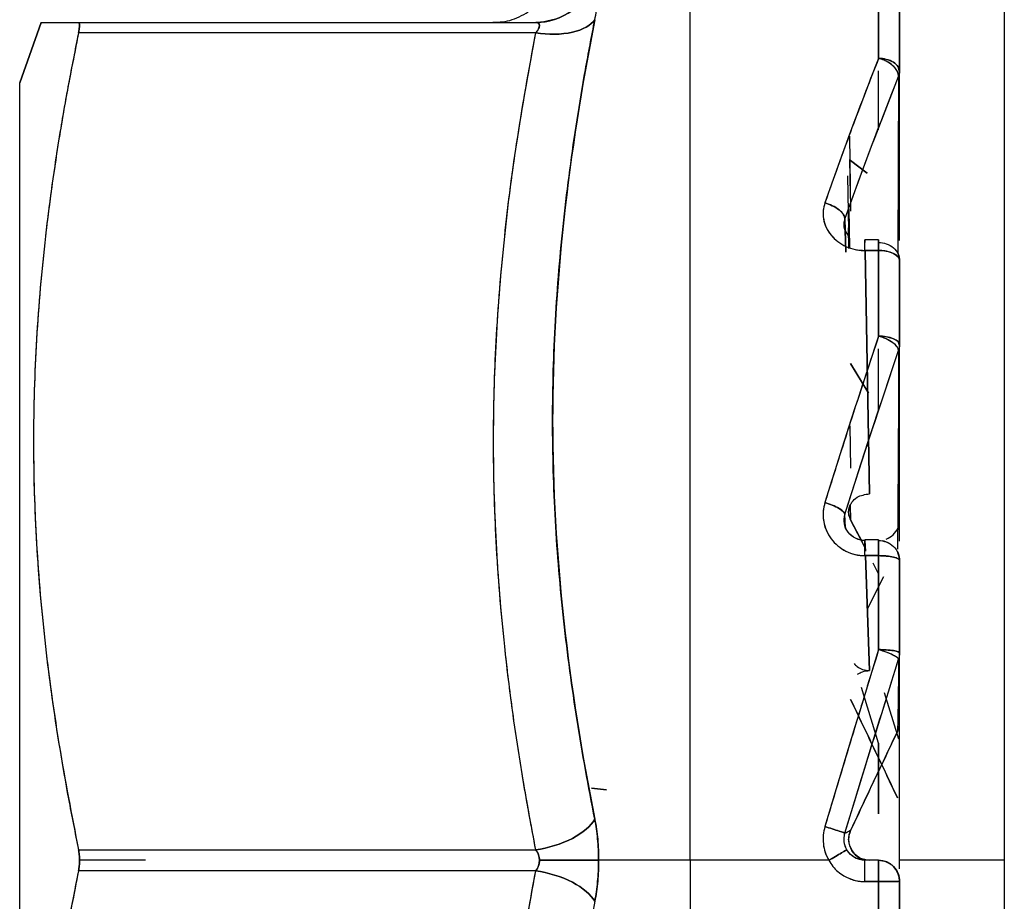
# Model space of a CAD drawing. Header units: millimetres. Extents: x 684 to 1227, y 21 to 405.
# Tile 15 of 28: x 917.71 to 922.41, y 268.92 to 273.13. Entities that reach past the tile are written whole.
import ezdxf

# ---------------------------------------------------------------- set-up
doc = ezdxf.new("R2010")
doc.units = ezdxf.units.MM
doc.header["$LTSCALE"] = 2
doc.layers.add('1轮廓实线层', color=7, linetype='Continuous')

msp = doc.modelspace()

# ---------------------------------------------------------------- linework, layer by layer
at = {"layer": '1轮廓实线层'}
for p, q in [((922.4107, 275.6172), (922.4107, 262.6172)), ((920.9107, 269.1172), (920.9107, 275.1172)), ((921.8107, 273.2873), (921.8107, 272.9459)), ((917.813, 273.1172), (917.7107, 272.8284)), ((917.7107, 272.8284), (917.813, 273.1172)), ((917.9914, 273.1172), (920.1742, 273.1172)), ((917.9914, 273.1172), (920.1742, 273.1172)), ((920.012, 273.1172), (919.9727, 273.1172)), ((920.2679, 273.1327), (920.1855, 273.1138)), ((920.1742, 273.0672), (917.9914, 273.0672)), ((920.1742, 273.0672), (917.9914, 273.0672)), ((921.8107, 272.605), (921.8107, 272.8859)), ((921.9106, 272.8793), (921.9036, 272.906)), ((921.9107, 272.1002), (921.9107, 272.8821)), ((921.9107, 272.0771), (921.9107, 272.8821)), ((921.9062, 272.8587), (921.9032, 272.0121)), ((921.9062, 272.8587), (921.9032, 272.0121)), ((921.6724, 272.5737), (921.6771, 272.2169)), ((921.6721, 272.4629), (921.6742, 272.2947)), ((921.7553, 272.3983), (921.6771, 272.4583)), ((921.6771, 272.4583), (921.7553, 272.3983)), ((921.6629, 272.3847), (921.6684, 272.0378)), ((921.6685, 272.2274), (921.6715, 272.0426)), ((921.65, 272.1782), (921.6536, 272.0202)), ((921.6536, 272.0202), (921.65, 272.1782)), ((921.6684, 272.0378), (921.6668, 272.1368)), ((921.6715, 272.0393), (921.6706, 272.0972)), ((921.8107, 272.0802), (921.7456, 272.0802)), ((921.7456, 272.0287), (921.8107, 272.0287)), ((921.8107, 272.0287), (921.7456, 272.0287)), ((921.7677, 270.8672), (921.7463, 272.0287)), ((921.7463, 272.0287), (921.7677, 270.8672)), ((921.8107, 272.0287), (921.8107, 271.6198)), ((921.9106, 271.5748), (921.9037, 271.5939)), ((921.8107, 271.2592), (921.8107, 271.5598)), ((921.7587, 271.3544), (921.6771, 271.4894)), ((921.6771, 271.4894), (921.763, 271.3473)), ((921.6725, 271.1914), (921.6771, 270.989)), ((921.6528, 270.7059), (921.65, 270.7686)), ((921.6755, 270.8126), (921.6771, 270.7425)), ((921.6771, 270.7425), (921.6755, 270.8126)), ((921.7474, 270.6061), (921.6771, 270.7425)), ((921.6771, 270.7425), (921.7314, 270.6371)), ((921.8107, 270.6473), (921.7456, 270.6473)), ((921.7456, 270.644), (921.7474, 270.5934)), ((921.7456, 270.5717), (921.8107, 270.5717)), ((921.8107, 270.5717), (921.7456, 270.5717)), ((921.7677, 270.0231), (921.7482, 270.5717)), ((921.7482, 270.5717), (921.7677, 270.0231)), ((921.7828, 270.5373), (921.8107, 270.4832)), ((921.8107, 270.5717), (921.8107, 270.1231)), ((921.8339, 270.4699), (921.7572, 270.3182)), ((921.7572, 270.3182), (921.8339, 270.4699)), ((921.8107, 269.6765), (921.7293, 269.9422)), ((921.9107, 269.1172), (921.9107, 269.9261)), ((921.837, 269.9186), (921.9062, 269.6967)), ((921.837, 269.9186), (921.9062, 269.6967)), ((921.8107, 269.339), (921.8107, 269.6765)), ((921.8107, 269.6765), (921.8107, 269.3389)), ((920.5118, 269.4531), (920.4404, 269.4616)), ((920.4404, 269.4616), (920.5118, 269.4531)), ((917.9914, 269.1672), (920.1742, 269.1672)), ((917.9914, 269.1672), (920.1742, 269.1672)), ((921.7006, 269.1279), (921.723, 269.1279)), ((918.3107, 269.1172), (917.9962, 269.1172)), ((920.9107, 269.1172), (920.4742, 269.1172)), ((921.5724, 269.1172), (920.9107, 269.1172)), ((920.9107, 269.1172), (920.9107, 263.1172)), ((921.8107, 269.1172), (921.7456, 269.1172)), ((922.4107, 269.1172), (921.9107, 269.1172)), ((921.9107, 269.0772), (921.9107, 269.1172)), ((920.1742, 269.0672), (917.9914, 269.0672)), ((920.1742, 269.0672), (917.9914, 269.0672)), ((921.7456, 269.0155), (921.8107, 269.0155)), ((921.8107, 269.0155), (921.7456, 269.0155)), ((921.8107, 269.0155), (921.8107, 268.5579))]:
    msp.add_line(p, q, dxfattribs=at)
at = {"layer": '1轮廓实线层', "flags": 128}
for points in [[(921.9107, 271.9802), (921.9087, 271.9971), (921.9033, 272.0129)], [(921.9107, 270.5474), (921.9087, 270.5663), (921.903, 270.5844), (921.903, 270.5844)]]:
    msp.add_lwpolyline(points, dxfattribs=at)
at = {"layer": '1轮廓实线层'}
for centre, radius, start, end in [((921.8125, 270.7432), 0.0988, 290.4846, 336.374), ((921.8109, 270.5416), 0.1024, 60.8885, 79.8081), ((921.8107, 269.0172), 0.1, 0, 90)]:
    msp.add_arc(centre, radius, start, end, dxfattribs=at)
for points, knots in [([(920.1742, 273.1172), (920.2325, 273.1172), (920.2969, 273.1365), (920.4009, 273.2136), (920.4385, 273.2701), (920.4562, 273.3263)], [0, 0, 0, 0, 0.5, 0.5, 1, 1, 1, 1]), ([(920.4562, 273.3263), (920.4385, 273.2701), (920.4009, 273.2136), (920.2969, 273.1365), (920.2325, 273.1172), (920.1742, 273.1172)], [0, 0, 0, 0, 0.5, 0.5, 1, 1, 1, 1]), ([(920.4562, 273.1305), (920.4589, 273.145), (920.4643, 273.174), (920.4717, 273.2255), (920.4758, 273.2789), (920.4717, 273.3115), (920.4643, 273.3249), (920.4589, 273.3258), (920.4562, 273.3263)], [0, 0, 0, 0, 0.125094, 0.250324, 0.49999, 0.749676, 0.874875, 1, 1, 1, 1]), ([(921.9107, 272.8821), (921.9107, 272.9395), (921.9107, 273.0543), (921.9107, 273.1633), (921.9107, 273.2178)], [0, 0, 0, 0, 0.4999998, 1, 1, 1, 1]), ([(919.9582, 273.1176), (919.9894, 273.1185), (920.0535, 273.1205), (920.1098, 273.1515), (920.1386, 273.1673)], [0, 0, 0, 0, 0.487038, 1, 1, 1, 1]), ([(917.813, 273.1172), (917.8225, 273.1172), (917.8417, 273.1172), (917.8823, 273.1174), (917.9313, 273.1171), (917.9712, 273.1172), (917.9914, 273.1172)], [0, 0, 0, 0, 0.238385, 0.484374, 0.738256, 1, 1, 1, 1]), ([(917.813, 273.1172), (917.8225, 273.1172), (917.8418, 273.1172), (917.8823, 273.1172), (917.9313, 273.1172), (917.9712, 273.1172), (917.9914, 273.1172)], [0, 0, 0, 0, 0.238211, 0.484181, 0.738064, 1, 1, 1, 1]), ([(917.9914, 273.1172), (917.9928, 273.1166), (917.9955, 273.1155), (917.9965, 273.1046), (917.9955, 273.0889), (917.9928, 273.0744), (917.9914, 273.0672)], [0, 0, 0, 0, 0.247261, 0.5000134, 0.7526761, 1, 1, 1, 1]), ([(917.9914, 273.0672), (917.9928, 273.0744), (917.9955, 273.0888), (917.9965, 273.1047), (917.9955, 273.1153), (917.9928, 273.1166), (917.9914, 273.1172)], [0, 0, 0, 0, 0.251158, 0.49999, 0.748845, 1, 1, 1, 1]), ([(920.1742, 273.0672), (920.2325, 273.0587), (920.2969, 273.0589), (920.4009, 273.0823), (920.4385, 273.105), (920.4562, 273.1305)], [0, 0, 0, 0, 0.5, 0.5, 1, 1, 1, 1]), ([(920.4562, 273.1305), (920.4385, 273.105), (920.4009, 273.0823), (920.2969, 273.0589), (920.2325, 273.0587), (920.1742, 273.0672)], [0, 0, 0, 0, 0.5, 0.5, 1, 1, 1, 1]), ([(920.1742, 273.1172), (920.1793, 273.1166), (920.1889, 273.1155), (920.1938, 273.1048), (920.1889, 273.0879), (920.1793, 273.0744), (920.1742, 273.0672)], [0, 0, 0, 0, 0.265619, 0.500011, 0.734066, 1, 1, 1, 1]), ([(920.4562, 269.313), (920.4409, 269.3918), (920.4104, 269.5486), (920.3576, 269.8639), (920.3145, 270.181), (920.2836, 270.4998), (920.2668, 270.7393), (920.2568, 270.9777), (920.2534, 271.216), (920.2568, 271.4547), (920.2669, 271.6946), (920.2837, 271.9342), (920.3144, 272.254), (920.3573, 272.5726), (920.4103, 272.8914), (920.4408, 273.0506), (920.4562, 273.1305)], [0, 0, 0, 0, 0.062784, 0.124997, 0.249995, 0.31331, 0.375846, 0.437957, 0.5, 0.562124, 0.624475, 0.687345, 0.749303, 0.874572, 0.936967, 1, 1, 1, 1]), ([(920.4562, 273.1305), (920.3308, 272.4948), (920.2546, 271.8543), (920.2546, 270.5775), (920.3308, 269.9423), (920.4562, 269.313)], [0, 0, 0, 0, 0.5, 0.5, 1, 1, 1, 1]), ([(917.9914, 273.0672), (917.9752, 272.9863), (917.9429, 272.8252), (917.8866, 272.5021), (917.8293, 272.0967), (917.7864, 271.6076), (917.7668, 270.9539), (917.8064, 270.2998), (917.8866, 269.7327), (917.9428, 269.4093), (917.9751, 269.2483), (917.9914, 269.1672)], [0, 0, 0, 0, 0.06278, 0.125019, 0.250022, 0.375033, 0.500038, 0.749978, 0.874981, 0.937014, 1, 1, 1, 1]), ([(917.9914, 273.0672), (917.9694, 272.9559), (917.926, 272.7373), (917.8737, 272.4135), (917.824, 272.0368), (917.7864, 271.6059), (917.7718, 271.1174), (917.7864, 270.6287), (917.8289, 270.1441), (917.8965, 269.6552), (917.9592, 269.3328), (917.9914, 269.1672)], [0, 0, 0, 0, 0.086351, 0.169668, 0.250008, 0.376308, 0.500004, 0.623586, 0.750001, 0.871553, 1, 1, 1, 1]), ([(920.1742, 269.1672), (920.1535, 269.2781), (920.1125, 269.4964), (920.0634, 269.8203), (920.0168, 270.1974), (919.9818, 270.6286), (919.9682, 271.1171), (919.9817, 271.6056), (920.0214, 272.0907), (920.0846, 272.5794), (920.1439, 272.902), (920.1742, 273.0672)], [0, 0, 0, 0, 0.085945, 0.169264, 0.250007, 0.376124, 0.500004, 0.62377, 0.750001, 0.872012, 1, 1, 1, 1]), ([(920.1742, 269.1672), (920.1517, 269.288), (920.109, 269.5163), (920.0607, 269.8403), (920.0157, 270.2105), (919.9815, 270.6317), (919.9684, 271.1172), (919.9814, 271.6028), (920.0202, 272.0766), (920.0828, 272.5682), (920.1419, 272.8909), (920.1742, 273.0672)], [0, 0, 0, 0, 0.093642, 0.176986, 0.250007, 0.378442, 0.500004, 0.621567, 0.750001, 0.863402, 1, 1, 1, 1]), ([(921.8107, 272.9459), (921.7904, 272.8943), (921.7478, 272.7858), (921.686, 272.6215), (921.6209, 272.4436), (921.5779, 272.3222), (921.5543, 272.2555)], [0, 0, 0, 0, 0.234751, 0.493974, 0.722112, 1, 1, 1, 1]), ([(921.9062, 272.8587), (921.9063, 272.8737), (921.8971, 272.8937), (921.8598, 272.9278), (921.8333, 272.9405), (921.8107, 272.9459)], [0, 0, 0, 0, 0.5, 0.5, 1, 1, 1, 1]), ([(921.8107, 272.9459), (921.8217, 272.9452), (921.8418, 272.9439), (921.8654, 272.936), (921.8873, 272.9246), (921.9063, 272.9068), (921.9093, 272.8902), (921.9107, 272.8821)], [0, 0, 0, 0, 0.21185, 0.383021, 0.500785, 0.757525, 1, 1, 1, 1]), ([(921.9062, 272.8587), (921.9057, 272.8639), (921.9047, 272.8748), (921.8954, 272.8929), (921.8774, 272.9135), (921.8526, 272.9305), (921.8283, 272.9411), (921.8158, 272.9445), (921.8107, 272.9459)], [0, 0, 0, 0, 0.151076, 0.319125, 0.500303, 0.749563, 0.898071, 1, 1, 1, 1]), ([(921.9107, 272.8821), (921.9107, 272.8971), (921.9009, 272.9147), (921.8618, 272.9397), (921.8342, 272.9459), (921.8107, 272.9459)], [0, 0, 0, 0, 0.5, 0.5, 1, 1, 1, 1]), ([(921.65, 272.1782), (921.671, 272.237), (921.7133, 272.3549), (921.7771, 272.5268), (921.8413, 272.6956), (921.8845, 272.8043), (921.9062, 272.8587)], [0, 0, 0, 0, 0.248527, 0.498346, 0.748993, 1, 1, 1, 1]), ([(917.7107, 265.406), (917.7107, 265.419), (917.7107, 265.4452), (917.7107, 265.5084), (917.7107, 265.64), (917.7107, 265.8896), (917.7107, 266.2782), (917.7107, 266.7455), (917.7107, 267.2785), (917.7107, 267.8623), (917.7107, 268.481), (917.7107, 269.1172), (917.7107, 269.7535), (917.7107, 270.3721), (917.7107, 270.956), (917.7107, 271.4889), (917.7107, 271.9562), (917.7107, 272.3448), (917.7107, 272.5944), (917.7107, 272.726), (917.7107, 272.7892), (917.7107, 272.8154), (917.7107, 272.8284)], [0, 0, 0, 0, 0.015606, 0.031234, 0.062554, 0.125046, 0.187539, 0.250031, 0.312523, 0.375015, 0.437508, 0.5, 0.562492, 0.624985, 0.687477, 0.749969, 0.812461, 0.874954, 0.937446, 0.968766, 0.984367, 1, 1, 1, 1]), ([(917.7107, 265.406), (917.7107, 265.4789), (917.7107, 265.5953), (917.7107, 265.9546), (917.7107, 266.1986), (917.7107, 266.8334), (917.7107, 267.2253), (917.7107, 268.1175), (917.7107, 268.6166), (917.7107, 269.6178), (917.7107, 270.117), (917.7107, 271.0091), (917.7107, 271.401), (917.7107, 272.0358), (917.7107, 272.2798), (917.7107, 272.6391), (917.7107, 272.7556), (917.7107, 272.8284)], [0, 0, 0, 0, 0.125, 0.125, 0.25, 0.25, 0.375, 0.375, 0.5, 0.5, 0.625, 0.625, 0.75, 0.75, 0.875, 0.875, 1, 1, 1, 1]), ([(921.5543, 272.2555), (921.551, 272.2432), (921.5441, 272.2182), (921.5462, 272.1782), (921.5586, 272.1379), (921.5822, 272.1009), (921.6149, 272.0698), (921.6539, 272.0468), (921.6982, 272.0316), (921.7296, 272.0297), (921.7456, 272.0287)], [0, 0, 0, 0, 0.117178, 0.23966, 0.367332, 0.500038, 0.625166, 0.750005, 0.872683, 1, 1, 1, 1]), ([(921.5543, 272.2555), (921.5517, 272.2469), (921.5465, 272.2296), (921.5448, 272.2026), (921.5495, 272.158), (921.5782, 272.0974), (921.6397, 272.0513), (921.6913, 272.0343), (921.7183, 272.03), (921.7319, 272.029), (921.7397, 272.0287), (921.7437, 272.0287), (921.7456, 272.0287)], [0, 0, 0, 0, 0.08337, 0.166388, 0.251066, 0.500073, 0.749001, 0.875375, 0.937453, 0.968611, 0.98427, 1, 1, 1, 1]), ([(921.65, 272.1782), (921.65, 272.1905), (921.6408, 272.2074), (921.6034, 272.2376), (921.5769, 272.2496), (921.5543, 272.2555)], [0, 0, 0, 0, 0.5, 0.5, 1, 1, 1, 1]), ([(921.5543, 272.2555), (921.5769, 272.2496), (921.6034, 272.2376), (921.6407, 272.2074), (921.65, 272.1906), (921.65, 272.1782)], [0, 0, 0, 0, 0.5, 0.5, 1, 1, 1, 1]), ([(921.6706, 272.0975), (921.6687, 272.0992), (921.6614, 272.1057), (921.6529, 272.12), (921.6462, 272.1391), (921.6447, 272.1592), (921.6482, 272.1719), (921.65, 272.1782)], [0, 0, 0, 0, 0.078939, 0.309414, 0.539606, 0.76973, 1, 1, 1, 1]), ([(921.6706, 272.0972), (921.6688, 272.0989), (921.6617, 272.1057), (921.6528, 272.12), (921.6461, 272.1394), (921.6447, 272.1595), (921.6482, 272.1721), (921.65, 272.1782)], [0, 0, 0, 0, 0.0792683, 0.3103597, 0.545351, 0.7773472, 1, 1, 1, 1]), ([(921.7456, 272.0287), (921.7456, 272.0495), (921.7456, 272.0691), (921.7456, 272.084), (921.7456, 272.0787), (921.7456, 272.0668)], [0, 0, 0, 0, 0.5, 0.5, 1, 1, 1, 1]), ([(921.7456, 272.0287), (921.7456, 272.0495), (921.7456, 272.0691), (921.7456, 272.084), (921.7456, 272.0787), (921.7456, 272.0668)], [0, 0, 0, 0, 0.5, 0.5, 1, 1, 1, 1]), ([(921.8107, 272.0668), (921.8107, 272.0787), (921.8107, 272.084), (921.8107, 272.0691), (921.8107, 272.0495), (921.8107, 272.0287)], [0, 0, 0, 0, 0.5, 0.5, 1, 1, 1, 1]), ([(921.8107, 272.0287), (921.8107, 272.0343), (921.8108, 272.0455), (921.8106, 272.0638), (921.8107, 272.0792), (921.8107, 272.0814), (921.8106, 272.0756), (921.8106, 272.0697), (921.8107, 272.0668)], [0, 0, 0, 0, 0.125484, 0.250636, 0.500023, 0.749484, 0.878604, 1, 1, 1, 1]), ([(921.8107, 272.0668), (921.8342, 272.0668), (921.8618, 272.0583), (921.9009, 272.0245), (921.9107, 272.0006), (921.9107, 271.9802)], [0, 0, 0, 0, 0.5, 0.5, 1, 1, 1, 1]), ([(921.9107, 271.9802), (921.9103, 271.9832), (921.9096, 271.9895), (921.9018, 272.0019), (921.8833, 272.0154), (921.8554, 272.0244), (921.8303, 272.0281), (921.8172, 272.0285), (921.8107, 272.0287)], [0, 0, 0, 0, 0.121659, 0.250504, 0.499978, 0.749379, 0.875194, 1, 1, 1, 1]), ([(921.8107, 272.0287), (921.8342, 272.0287), (921.8618, 272.024), (921.9009, 272.005), (921.9107, 271.9916), (921.9107, 271.9802)], [0, 0, 0, 0, 0.5, 0.5, 1, 1, 1, 1]), ([(921.9107, 271.5781), (921.9107, 271.646), (921.9107, 271.782), (921.9107, 271.9141), (921.9107, 271.9802)], [0, 0, 0, 0, 0.5, 1, 1, 1, 1]), ([(921.8107, 271.6198), (921.7903, 271.5587), (921.7473, 271.4301), (921.6854, 271.2394), (921.6204, 271.0358), (921.5777, 270.8998), (921.5543, 270.825)], [0, 0, 0, 0, 0.2365133, 0.4975854, 0.723855, 1, 1, 1, 1]), ([(921.9062, 271.5507), (921.9063, 271.5605), (921.8971, 271.5748), (921.8598, 271.6018), (921.8333, 271.6134), (921.8107, 271.6198)], [0, 0, 0, 0, 0.5, 0.5, 1, 1, 1, 1]), ([(921.8107, 271.6198), (921.8217, 271.6193), (921.8418, 271.6184), (921.8654, 271.6132), (921.8873, 271.6059), (921.9063, 271.5942), (921.9093, 271.5833), (921.9107, 271.5781)], [0, 0, 0, 0, 0.211849, 0.38302, 0.500785, 0.757525, 1, 1, 1, 1]), ([(921.9062, 271.5507), (921.9057, 271.5542), (921.9047, 271.5615), (921.8954, 271.5745), (921.8774, 271.5902), (921.8526, 271.6044), (921.8283, 271.6144), (921.8158, 271.6182), (921.8107, 271.6198)], [0, 0, 0, 0, 0.151076, 0.319125, 0.500303, 0.749563, 0.898071, 1, 1, 1, 1]), ([(921.9107, 271.5781), (921.9107, 271.5879), (921.9009, 271.5994), (921.8618, 271.6157), (921.8342, 271.6198), (921.8107, 271.6198)], [0, 0, 0, 0, 0.5, 0.5, 1, 1, 1, 1]), ([(921.9107, 270.6414), (921.9107, 270.7829), (921.9107, 271.0944), (921.9107, 271.4073), (921.9107, 271.5781)], [0, 0, 0, 0, 0.454013, 1, 1, 1, 1]), ([(921.65, 270.7686), (921.671, 270.8348), (921.7133, 270.9676), (921.7771, 271.1642), (921.8413, 271.3593), (921.8845, 271.4869), (921.9062, 271.5507)], [0, 0, 0, 0, 0.248527, 0.498346, 0.748993, 1, 1, 1, 1]), ([(921.9062, 271.5507), (921.9056, 271.3745), (921.9045, 271.0588), (921.902, 270.7423), (921.9009, 270.6025)], [0, 0, 0, 0, 0.558193, 1, 1, 1, 1]), ([(921.9062, 271.5507), (921.9056, 271.3787), (921.9045, 271.063), (921.9021, 270.7466), (921.9009, 270.6025)], [0, 0, 0, 0, 0.544871, 1, 1, 1, 1]), ([(921.6771, 270.7425), (921.6739, 270.75), (921.6676, 270.7649), (921.6671, 270.7883), (921.6725, 270.8094), (921.6849, 270.8311), (921.7128, 270.8583), (921.7465, 270.8638), (921.7677, 270.8672)], [0, 0, 0, 0, 0.135647, 0.269226, 0.393416, 0.502528, 0.686133, 1, 1, 1, 1]), ([(921.5543, 270.825), (921.5509, 270.8111), (921.5441, 270.7828), (921.5463, 270.738), (921.5587, 270.693), (921.5822, 270.6518), (921.6149, 270.6173), (921.6537, 270.5919), (921.6981, 270.5749), (921.7295, 270.5728), (921.7456, 270.5717)], [0, 0, 0, 0, 0.11793, 0.240665, 0.368089, 0.500049, 0.625175, 0.750011, 0.871506, 1, 1, 1, 1]), ([(921.5543, 270.825), (921.5517, 270.8153), (921.5465, 270.7959), (921.5448, 270.7656), (921.5494, 270.7156), (921.5782, 270.648), (921.6396, 270.5968), (921.6912, 270.5779), (921.7183, 270.5731), (921.7319, 270.572), (921.7397, 270.5717), (921.7437, 270.5717), (921.7456, 270.5717)], [0, 0, 0, 0, 0.083571, 0.166592, 0.251057, 0.500076, 0.74901, 0.875144, 0.937282, 0.968513, 0.984218, 1, 1, 1, 1]), ([(921.65, 270.7686), (921.65, 270.7752), (921.6408, 270.7858), (921.6034, 270.8079), (921.5769, 270.8184), (921.5543, 270.825)], [0, 0, 0, 0, 0.5, 0.5, 1, 1, 1, 1]), ([(921.5543, 270.825), (921.5769, 270.8184), (921.6034, 270.8079), (921.6407, 270.7858), (921.65, 270.7752), (921.65, 270.7686)], [0, 0, 0, 0, 0.5, 0.5, 1, 1, 1, 1]), ([(921.7456, 270.644), (921.7144, 270.6441), (921.6836, 270.6594), (921.6467, 270.7079), (921.6409, 270.7403), (921.65, 270.7686)], [0, 0, 0, 0, 0.5, 0.5, 1, 1, 1, 1]), ([(921.7456, 270.644), (921.7388, 270.6444), (921.7233, 270.6454), (921.6937, 270.6558), (921.6624, 270.6813), (921.6425, 270.7243), (921.6475, 270.7539), (921.65, 270.7686)], [0, 0, 0, 0, 0.110475, 0.251268, 0.500836, 0.752379, 1, 1, 1, 1]), ([(921.7456, 270.5717), (921.7456, 270.5947), (921.7456, 270.6194), (921.7456, 270.6478), (921.7456, 270.6502), (921.7456, 270.644)], [0, 0, 0, 0, 0.5, 0.5, 1, 1, 1, 1]), ([(921.7456, 270.5717), (921.7456, 270.5947), (921.7456, 270.6194), (921.7456, 270.6478), (921.7456, 270.6502), (921.7456, 270.644)], [0, 0, 0, 0, 0.5, 0.5, 1, 1, 1, 1]), ([(921.8107, 270.5717), (921.8107, 270.578), (921.8108, 270.5907), (921.8106, 270.6133), (921.8107, 270.636), (921.8107, 270.6469), (921.8106, 270.648), (921.8106, 270.6453), (921.8107, 270.644)], [0, 0, 0, 0, 0.125484, 0.250636, 0.500023, 0.749484, 0.878604, 1, 1, 1, 1]), ([(921.8107, 270.644), (921.8107, 270.6502), (921.8107, 270.6478), (921.8107, 270.6194), (921.8107, 270.5947), (921.8107, 270.5717)], [0, 0, 0, 0, 0.5, 0.5, 1, 1, 1, 1]), ([(921.8107, 270.644), (921.8342, 270.644), (921.8618, 270.6346), (921.9009, 270.5969), (921.9107, 270.5702), (921.9107, 270.5474)], [0, 0, 0, 0, 0.5, 0.5, 1, 1, 1, 1]), ([(921.9107, 270.5474), (921.9103, 270.5489), (921.9096, 270.5521), (921.9018, 270.5583), (921.8833, 270.565), (921.8554, 270.5695), (921.8303, 270.5713), (921.8172, 270.5716), (921.8107, 270.5717)], [0, 0, 0, 0, 0.121659, 0.250504, 0.499978, 0.749379, 0.875194, 1, 1, 1, 1]), ([(921.8107, 270.5717), (921.8342, 270.5717), (921.8618, 270.5693), (921.9009, 270.5598), (921.9107, 270.5531), (921.9107, 270.5474)], [0, 0, 0, 0, 0.5, 0.5, 1, 1, 1, 1]), ([(921.9107, 270.1063), (921.9107, 270.1803), (921.9107, 270.3282), (921.9107, 270.4744), (921.9107, 270.5474)], [0, 0, 0, 0, 0.5, 1, 1, 1, 1]), ([(921.8107, 270.1231), (921.7901, 270.0566), (921.7469, 269.9166), (921.6848, 269.7123), (921.62, 269.4972), (921.5776, 269.3558), (921.5543, 269.2781)], [0, 0, 0, 0, 0.238107, 0.501013, 0.72567, 1, 1, 1, 1]), ([(921.9062, 270.0769), (921.9063, 270.0808), (921.8971, 270.0883), (921.8598, 270.1064), (921.8333, 270.1162), (921.8107, 270.1231)], [0, 0, 0, 0, 0.5, 0.5, 1, 1, 1, 1]), ([(921.8107, 270.1231), (921.8217, 270.1229), (921.8418, 270.1225), (921.8654, 270.1204), (921.8873, 270.1176), (921.9063, 270.1128), (921.9093, 270.1084), (921.9107, 270.1063)], [0, 0, 0, 0, 0.21185, 0.383021, 0.500785, 0.757525, 1, 1, 1, 1]), ([(921.9062, 270.0769), (921.9057, 270.0784), (921.9047, 270.0816), (921.8954, 270.0886), (921.8774, 270.0983), (921.8526, 270.1089), (921.8283, 270.1175), (921.8158, 270.1215), (921.8107, 270.1231)], [0, 0, 0, 0, 0.151076, 0.319125, 0.500303, 0.749563, 0.898071, 1, 1, 1, 1]), ([(921.9107, 270.1063), (921.9107, 270.1103), (921.9009, 270.1149), (921.8618, 270.1215), (921.8342, 270.1231), (921.8107, 270.1231)], [0, 0, 0, 0, 0.5, 0.5, 1, 1, 1, 1]), ([(921.65, 269.2463), (921.671, 269.3155), (921.7133, 269.4542), (921.7771, 269.6622), (921.8413, 269.8701), (921.8845, 270.008), (921.9062, 270.0769)], [0, 0, 0, 0, 0.248527, 0.498346, 0.748994, 1, 1, 1, 1]), ([(921.9062, 270.0769), (921.9056, 270.0129), (921.9045, 269.8982), (921.902, 269.7827), (921.9009, 269.7317)], [0, 0, 0, 0, 0.5578284, 1, 1, 1, 1]), ([(921.9062, 270.0769), (921.9056, 270.0145), (921.9045, 269.8998), (921.9021, 269.7843), (921.9009, 269.7317)], [0, 0, 0, 0, 0.54466, 1, 1, 1, 1]), ([(921.9107, 269.7741), (921.9107, 269.824), (921.9107, 269.9341), (921.9107, 270.0455), (921.9107, 270.1063)], [0, 0, 0, 0, 0.454103, 1, 1, 1, 1]), ([(921.6944, 270.0562), (921.6988, 270.0512), (921.7095, 270.0388), (921.7354, 270.0264), (921.7565, 270.0242), (921.7677, 270.0231)], [0, 0, 0, 0, 0.2423489, 0.5965303, 1, 1, 1, 1]), ([(921.7101, 270.0051), (921.718, 270.0098), (921.7356, 270.0204), (921.7563, 270.0221), (921.7677, 270.0231)], [0, 0, 0, 0, 0.449628, 1, 1, 1, 1]), ([(921.9009, 269.4155), (921.8758, 269.4682), (921.8255, 269.5734), (921.751, 269.7302), (921.7017, 269.8334), (921.6771, 269.8849)], [0, 0, 0, 0, 0.334918, 0.668512, 1, 1, 1, 1]), ([(921.6771, 269.8849), (921.7043, 269.828), (921.7562, 269.7194), (921.8307, 269.5626), (921.8783, 269.4628), (921.9009, 269.4155)], [0, 0, 0, 0, 0.36616, 0.699568, 1, 1, 1, 1]), ([(921.9009, 269.7317), (921.9037, 269.7385), (921.9094, 269.7521), (921.9102, 269.7667), (921.9107, 269.7741)], [0, 0, 0, 0, 0.4999908, 1, 1, 1, 1]), ([(921.9009, 269.7317), (921.8758, 269.6794), (921.8255, 269.575), (921.751, 269.4174), (921.7017, 269.312), (921.6771, 269.2595)], [0, 0, 0, 0, 0.334918, 0.668512, 1, 1, 1, 1]), ([(921.6771, 269.2595), (921.7043, 269.3175), (921.7562, 269.4283), (921.8307, 269.5859), (921.8783, 269.6848), (921.9009, 269.7317)], [0, 0, 0, 0, 0.36616, 0.699568, 1, 1, 1, 1]), ([(920.1742, 269.1672), (920.2325, 269.1757), (920.2969, 269.1948), (920.4009, 269.2486), (920.4385, 269.2823), (920.4562, 269.313)], [0, 0, 0, 0, 0.5, 0.5, 1, 1, 1, 1]), ([(920.4562, 269.313), (920.4385, 269.2823), (920.4009, 269.2486), (920.2969, 269.1948), (920.2325, 269.1757), (920.1742, 269.1672)], [0, 0, 0, 0, 0.5, 0.5, 1, 1, 1, 1]), ([(920.4742, 269.1172), (920.4739, 269.1343), (920.4735, 269.1687), (920.4699, 269.2193), (920.4644, 269.2681), (920.4589, 269.298), (920.4562, 269.313)], [0, 0, 0, 0, 0.248784, 0.499985, 0.750054, 1, 1, 1, 1]), ([(920.4562, 269.313), (920.4589, 269.2977), (920.4645, 269.2673), (920.47, 269.2181), (920.4735, 269.1679), (920.4739, 269.134), (920.4742, 269.1172)], [0, 0, 0, 0, 0.255532, 0.507429, 0.755601, 1, 1, 1, 1]), ([(921.5543, 269.2781), (921.5511, 269.2647), (921.5446, 269.2377), (921.5458, 269.1957), (921.5539, 269.1545), (921.5663, 269.1296), (921.5724, 269.1172)], [0, 0, 0, 0, 0.248493, 0.500021, 0.75172, 1, 1, 1, 1]), ([(921.5543, 269.2781), (921.5511, 269.2648), (921.5448, 269.2379), (921.5456, 269.1962), (921.5539, 269.1549), (921.5662, 269.1298), (921.5724, 269.1172)], [0, 0, 0, 0, 0.247207, 0.496352, 0.747279, 1, 1, 1, 1]), ([(921.65, 269.2463), (921.65, 269.2469), (921.6407, 269.2505), (921.6033, 269.2629), (921.5769, 269.2713), (921.5543, 269.2781)], [0, 0, 0, 0, 0.5, 0.5, 1, 1, 1, 1]), ([(921.5543, 269.2781), (921.5769, 269.2713), (921.6034, 269.2629), (921.6407, 269.2505), (921.65, 269.2469), (921.65, 269.2463)], [0, 0, 0, 0, 0.5, 0.5, 1, 1, 1, 1]), ([(921.659, 269.1672), (921.6552, 269.1752), (921.6474, 269.1916), (921.6441, 269.2193), (921.648, 269.2373), (921.65, 269.2463)], [0, 0, 0, 0, 0.324494, 0.663019, 1, 1, 1, 1]), ([(921.65, 269.2463), (921.6532, 269.2482), (921.659, 269.2515), (921.6715, 269.257), (921.6771, 269.2595)], [0, 0, 0, 0, 0.549599, 1, 1, 1, 1]), ([(921.6771, 269.2595), (921.6739, 269.2582), (921.6672, 269.2553), (921.6576, 269.2504), (921.653, 269.2479), (921.65, 269.2463)], [0, 0, 0, 0, 0.239198, 0.5, 1, 1, 1, 1]), ([(921.6771, 269.2595), (921.6739, 269.251), (921.6676, 269.2342), (921.6671, 269.2076), (921.6725, 269.1836), (921.6849, 269.1587), (921.7128, 269.1274), (921.7465, 269.1211), (921.7677, 269.1172)], [0, 0, 0, 0, 0.135647, 0.269226, 0.393416, 0.502528, 0.686133, 1, 1, 1, 1]), ([(921.7677, 269.1172), (921.7594, 269.1178), (921.7426, 269.1189), (921.7115, 269.1318), (921.6796, 269.1611), (921.6665, 269.2024), (921.668, 269.2361), (921.6741, 269.2517), (921.6771, 269.2595)], [0, 0, 0, 0, 0.124589, 0.251059, 0.499995, 0.748937, 0.875393, 1, 1, 1, 1]), ([(917.9914, 269.1672), (917.9928, 269.1595), (917.9955, 269.1438), (917.9965, 269.1172), (917.9955, 269.0906), (917.9928, 269.0749), (917.9914, 269.0672)], [0, 0, 0, 0, 0.247291, 0.499997, 0.752707, 1, 1, 1, 1]), ([(917.9914, 269.0672), (917.9928, 269.0751), (917.9955, 269.0908), (917.9965, 269.1172), (917.9955, 269.1436), (917.9928, 269.1593), (917.9914, 269.1672)], [0, 0, 0, 0, 0.251158, 0.49999, 0.748845, 1, 1, 1, 1]), ([(920.1742, 269.1672), (920.1795, 269.1594), (920.1894, 269.1449), (920.1914, 269.126), (920.1923, 269.1172)], [0, 0, 0, 0, 0.534438, 1, 1, 1, 1]), ([(921.659, 269.1672), (921.6589, 269.1672), (921.6505, 269.1623), (921.6168, 269.1428), (921.5929, 269.129), (921.5724, 269.1172)], [0, 0, 0, 0, 0.5, 0.5, 1, 1, 1, 1]), ([(921.5724, 269.1172), (921.5928, 269.129), (921.6167, 269.1428), (921.6504, 269.1622), (921.6589, 269.1672), (921.659, 269.1672)], [0, 0, 0, 0, 0.5, 0.5, 1, 1, 1, 1]), ([(920.1923, 269.1172), (920.1919, 269.1115), (920.191, 269.0996), (920.1846, 269.0822), (920.1778, 269.0724), (920.1742, 269.0672)], [0, 0, 0, 0, 0.304857, 0.635471, 1, 1, 1, 1]), ([(920.1923, 269.1172), (920.2492, 269.1172), (920.3121, 269.1172), (920.4156, 269.1172), (920.4544, 269.1172), (920.4742, 269.1172)], [0, 0, 0, 0, 0.5, 0.5, 1, 1, 1, 1]), ([(920.4742, 269.1172), (920.4544, 269.1172), (920.4156, 269.1172), (920.3121, 269.1172), (920.2492, 269.1172), (920.1923, 269.1172)], [0, 0, 0, 0, 0.5, 0.5, 1, 1, 1, 1]), ([(920.4742, 269.1172), (920.4739, 269.1004), (920.4735, 269.0665), (920.47, 269.0163), (920.4645, 268.9671), (920.4589, 268.9367), (920.4562, 268.9214)], [0, 0, 0, 0, 0.244591, 0.492846, 0.744677, 1, 1, 1, 1]), ([(920.4562, 268.9214), (920.4589, 268.9364), (920.4644, 268.9663), (920.4699, 269.0152), (920.4735, 269.0657), (920.4739, 269.1001), (920.4742, 269.1172)], [0, 0, 0, 0, 0.249936, 0.500014, 0.751204, 1, 1, 1, 1]), ([(921.5724, 269.1172), (921.5788, 269.1072), (921.5976, 269.0777), (921.6403, 269.0424), (921.6947, 269.0191), (921.7297, 269.0166), (921.7456, 269.0155)], [0, 0, 0, 0, 0.1687033, 0.4998213, 0.7733858, 1, 1, 1, 1]), ([(921.5724, 269.1172), (921.5787, 269.1073), (921.5911, 269.0875), (921.6161, 269.0625), (921.6494, 269.0387), (921.685, 269.0237), (921.7151, 269.0175), (921.7325, 269.0157), (921.7413, 269.0156), (921.7456, 269.0155)], [0, 0, 0, 0, 0.167365, 0.332345, 0.500189, 0.749769, 0.875431, 0.937715, 1, 1, 1, 1]), ([(921.7456, 269.0155), (921.7456, 269.0393), (921.7456, 269.0674), (921.7456, 269.1072), (921.7456, 269.1172), (921.7456, 269.1172)], [0, 0, 0, 0, 0.5, 0.5, 1, 1, 1, 1]), ([(921.7456, 269.0155), (921.7456, 269.0393), (921.7456, 269.0674), (921.7456, 269.1072), (921.7456, 269.1172), (921.7456, 269.1172)], [0, 0, 0, 0, 0.5, 0.5, 1, 1, 1, 1]), ([(921.8107, 269.0155), (921.8107, 269.0221), (921.8108, 269.0354), (921.8106, 269.0609), (921.8107, 269.0892), (921.8107, 269.1082), (921.8106, 269.1161), (921.8106, 269.1168), (921.8107, 269.1172)], [0, 0, 0, 0, 0.125484, 0.250636, 0.500023, 0.749484, 0.878604, 1, 1, 1, 1]), ([(921.8107, 269.1172), (921.8107, 269.1172), (921.8107, 269.1072), (921.8107, 269.0674), (921.8107, 269.0393), (921.8107, 269.0155)], [0, 0, 0, 0, 0.5, 0.5, 1, 1, 1, 1]), ([(921.8107, 269.1172), (921.8342, 269.1172), (921.8618, 269.1075), (921.9009, 269.0684), (921.9107, 269.0408), (921.9107, 269.0172)], [0, 0, 0, 0, 0.5, 0.5, 1, 1, 1, 1]), ([(917.9914, 269.0672), (917.9694, 268.9559), (917.926, 268.7373), (917.8737, 268.4135), (917.824, 268.0368), (917.7864, 267.6059), (917.7718, 267.1174), (917.7864, 266.6287), (917.8289, 266.1441), (917.8965, 265.6552), (917.9592, 265.3328), (917.9914, 265.1672)], [0, 0, 0, 0, 0.086351, 0.169668, 0.250008, 0.376308, 0.500004, 0.623586, 0.750001, 0.871553, 1, 1, 1, 1]), ([(917.9914, 269.0672), (917.9751, 268.9861), (917.9428, 268.8251), (917.8866, 268.5017), (917.8064, 267.9346), (917.7668, 267.2805), (917.7864, 266.6268), (917.8293, 266.1378), (917.8866, 265.7323), (917.9429, 265.4092), (917.9752, 265.2481), (917.9914, 265.1672)], [0, 0, 0, 0, 0.062986, 0.125019, 0.250022, 0.499962, 0.624967, 0.749978, 0.874981, 0.937219, 1, 1, 1, 1]), ([(920.1742, 265.1672), (920.1517, 265.288), (920.109, 265.5163), (920.0607, 265.8403), (920.0157, 266.2105), (919.9815, 266.6317), (919.9684, 267.1172), (919.9814, 267.6028), (920.0202, 268.0766), (920.0828, 268.5682), (920.1419, 268.8909), (920.1742, 269.0672)], [0, 0, 0, 0, 0.093642, 0.176986, 0.250007, 0.378441, 0.500004, 0.621566, 0.750001, 0.863402, 1, 1, 1, 1]), ([(920.1742, 265.1672), (920.1535, 265.2781), (920.1125, 265.4964), (920.0634, 265.8203), (920.0168, 266.1974), (919.9818, 266.6286), (919.9682, 267.1171), (919.9817, 267.6056), (920.0214, 268.0907), (920.0846, 268.5794), (920.1439, 268.902), (920.1742, 269.0672)], [0, 0, 0, 0, 0.085945, 0.169263, 0.250007, 0.376124, 0.500004, 0.62377, 0.750001, 0.872011, 1, 1, 1, 1]), ([(920.1742, 269.0672), (920.2325, 269.0587), (920.2969, 269.0396), (920.4009, 268.9859), (920.4385, 268.9521), (920.4562, 268.9214)], [0, 0, 0, 0, 0.5, 0.5, 1, 1, 1, 1]), ([(920.4562, 268.9214), (920.4385, 268.9521), (920.4009, 268.9859), (920.2969, 269.0396), (920.2325, 269.0587), (920.1742, 269.0672)], [0, 0, 0, 0, 0.5, 0.5, 1, 1, 1, 1]), ([(921.9107, 269.0172), (921.9103, 269.0171), (921.9096, 269.0168), (921.9018, 269.0165), (921.8833, 269.0159), (921.8554, 269.0157), (921.8303, 269.0154), (921.8172, 269.0155), (921.8107, 269.0155)], [0, 0, 0, 0, 0.121659, 0.250504, 0.499978, 0.749379, 0.875194, 1, 1, 1, 1]), ([(921.8107, 269.0155), (921.8342, 269.0155), (921.8618, 269.0157), (921.9009, 269.0163), (921.9107, 269.0168), (921.9107, 269.0172)], [0, 0, 0, 0, 0.5, 0.5, 1, 1, 1, 1]), ([(921.9107, 268.5672), (921.9107, 268.6421), (921.9107, 268.7919), (921.9107, 268.9421), (921.9107, 269.0172)], [0, 0, 0, 0, 0.5, 1, 1, 1, 1]), ([(920.4562, 268.9214), (920.3308, 268.2921), (920.2546, 267.6569), (920.2546, 266.3801), (920.3308, 265.7396), (920.4562, 265.1039)], [0, 0, 0, 0, 0.5, 0.5, 1, 1, 1, 1])]:
    msp.add_open_spline(points, degree=3, knots=knots, dxfattribs=at)
for points in [[(921.8107, 272.9459), (921.8107, 273.0635), (921.8107, 273.1775), (921.8107, 273.2873)], [(921.9107, 273.2178), (921.9107, 273.1098), (921.9107, 272.9977), (921.9107, 272.8821)], [(920.1742, 273.0672), (920.1975, 273.097), (920.1975, 273.1172), (920.1742, 273.1172)], [(921.8107, 272.9459), (921.7242, 272.728), (921.6391, 272.497), (921.5543, 272.2555)], [(921.9107, 272.8821), (921.9107, 272.8742), (921.9091, 272.8662), (921.9062, 272.8587)], [(921.9107, 272.8821), (921.9107, 272.8742), (921.9091, 272.8662), (921.9062, 272.8587)], [(921.65, 272.1782), (921.7348, 272.4163), (921.8198, 272.644), (921.9062, 272.8587)], [(921.8107, 271.6198), (921.8107, 271.7586), (921.8107, 271.8951), (921.8107, 272.0287)], [(921.9107, 271.9802), (921.9107, 271.8488), (921.9107, 271.7146), (921.9107, 271.5781)], [(921.8107, 271.6198), (921.7242, 271.3626), (921.6391, 271.0966), (921.5543, 270.825)], [(921.9107, 271.5781), (921.9107, 271.5688), (921.9091, 271.5595), (921.9062, 271.5507)], [(921.9107, 271.5781), (921.9107, 271.5689), (921.9091, 271.5596), (921.9062, 271.5507)], [(921.9107, 270.6414), (921.9107, 270.9526), (921.9107, 271.2651), (921.9107, 271.5781)], [(921.65, 270.7686), (921.7348, 271.036), (921.8198, 271.2977), (921.9062, 271.5507)], [(921.8107, 270.1231), (921.8107, 270.2737), (921.8107, 270.4235), (921.8107, 270.5717)], [(921.9107, 270.5474), (921.9107, 270.4017), (921.9107, 270.2544), (921.9107, 270.1063)], [(921.8107, 270.1231), (921.7242, 269.8441), (921.6391, 269.5614), (921.5543, 269.2781)], [(921.65, 269.2463), (921.7348, 269.5248), (921.8198, 269.8028), (921.9062, 270.0769)], [(921.9107, 270.1063), (921.9107, 270.0964), (921.9091, 270.0864), (921.9062, 270.0769)], [(921.9107, 270.1063), (921.9107, 270.0965), (921.9091, 270.0865), (921.9062, 270.0769)], [(921.9107, 269.7741), (921.9107, 269.8837), (921.9107, 269.9948), (921.9107, 270.1063)], [(921.659, 269.1672), (921.6453, 269.1909), (921.642, 269.2202), (921.65, 269.2463)], [(920.1923, 269.1172), (920.1922, 269.1348), (920.1859, 269.1523), (920.1742, 269.1672)], [(921.7456, 269.1172), (921.7106, 269.1172), (921.6764, 269.1371), (921.659, 269.1672)], [(921.7456, 269.1172), (921.7164, 269.1172), (921.678, 269.1343), (921.659, 269.1672)], [(920.1742, 269.0672), (920.1859, 269.0821), (920.1922, 269.0996), (920.1922, 269.1172)], [(921.8107, 268.5579), (921.8107, 268.71), (921.8107, 268.8628), (921.8107, 269.0155)], [(921.9107, 269.0172), (921.9107, 268.867), (921.9107, 268.7168), (921.9107, 268.5672)]]:
    msp.add_open_spline(points, degree=3, dxfattribs=at)

doc.saveas('drawing.dxf')
